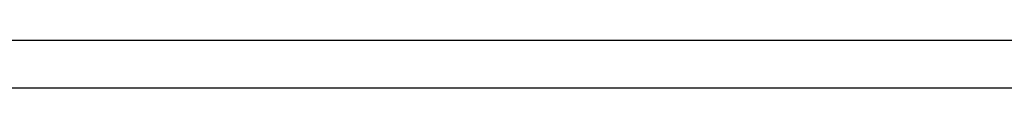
# Model space of a CAD drawing. Extents: x -82582065 to 310651827, y -37687100 to 142977471.
# Tile 119 of 122: x 73526326 to 84784271, y 1630341 to 2172580. Entities that reach past the tile are written whole.
import ezdxf
from ezdxf.enums import TextEntityAlignment as Align

# ---------------------------------------------------------------- set-up
doc = ezdxf.new("R2010")
doc.units = 0
doc.header["$LTSCALE"] = 100
doc.header["$MEASUREMENT"] = 0
doc.styles.add('ROMANS', font='romans')

# ---------------------------------------------------------------- blocks, each defined once
blk = doc.blocks.new('CCR LAYOUT 1X250 MW ROURKELA')
for p, q in [((79647.8, -5225), (174007.4, -5225)), ((77847.8, -7025), (175807.4, -7025))]:
    blk.add_line(p, q)
at = {"color": 3, "style": 'ROMANS', "width": 0.8, "flags": 13}
for p in [(171893.1, 2461.6), (171893.1, 1837.6), (171893.1, 1213.6), (171893.1, 589.6)]:
    blk.add_attdef('21.02.17', text='', height=300, dxfattribs=at).set_placement(p, align=Align.MIDDLE_LEFT)
at = {"color": 3, "style": 'ROMANS', "flags": 13}
blk.add_attdef('SB', text='', height=300, dxfattribs=at).set_placement((165850.9, 1873.9), align=Align.MIDDLE_LEFT)
for tag, p in [('1', (165451, -4817.8)), ('1', (167310, -4817.8)), ('00', (171002.2, -4817.8))]:
    blk.add_attdef(tag, p, '', height=300, dxfattribs=at)

msp = doc.modelspace()

# ---------------------------------------------------------------- block references
at = {"xscale": 689.0071675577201, "yscale": -301.243703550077, "zscale": 689.0071675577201}
msp.add_blockref('CCR LAYOUT 1X250 MW ROURKELA', (123929.4, 56339), dxfattribs=at)

doc.saveas('drawing.dxf')
